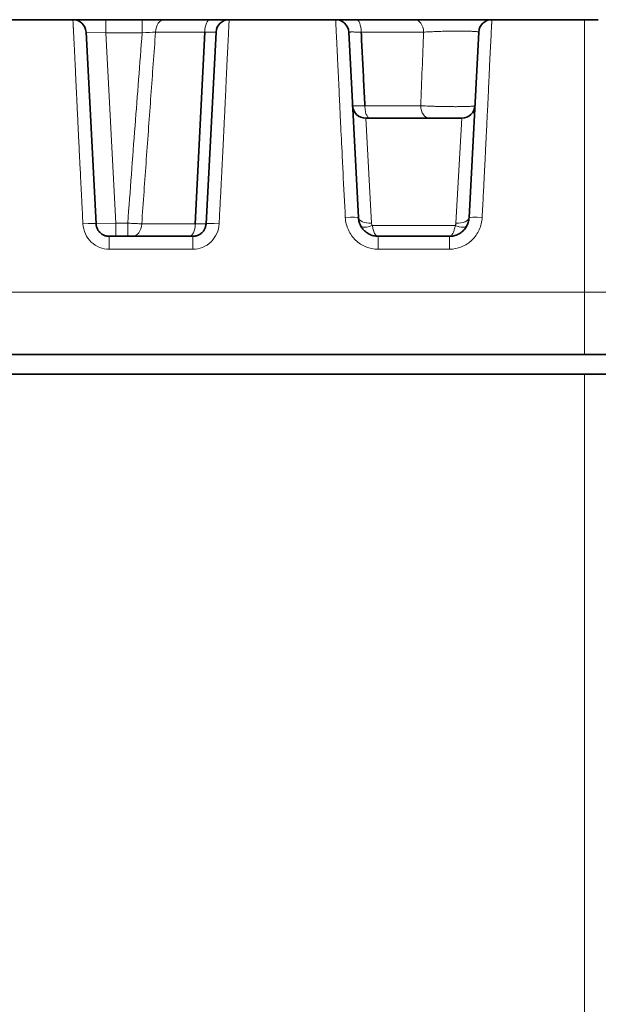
# Model space of a CAD drawing. Header units: millimetres. Extents: x 5 to 415, y 5 to 292.
# Tile 18 of 112: x 145.67 to 154.49, y 78.94 to 93.94. Entities that reach past the tile are written whole.
import ezdxf

# ---------------------------------------------------------------- set-up
doc = ezdxf.new("R2010")
doc.units = ezdxf.units.MM
doc.layers.add('Sichtbar (ISO)', color=7, linetype='Continuous', lineweight=35)
doc.layers.add('Sichtbar schmal (ISO)', color=7, linetype='Continuous', lineweight=18)

msp = doc.modelspace()

# ---------------------------------------------------------------- linework, layer by layer
at = {"layer": 'Sichtbar (ISO)'}
for p, q in [((144.86479124, 93.94265072), (146.48520022, 93.94265072)), ((146.98589245, 93.94264892), (147.53970128, 93.94264892)), ((147.53970143, 93.94264892), (147.55487458, 93.94264892)), ((147.66421394, 93.94264892), (147.78260244, 93.94264892)), ((147.87687486, 93.94264892), (147.87867093, 93.94264892)), ((147.87867073, 93.94264892), (148.57813495, 93.94264892)), ((148.86479099, 93.94265072), (150.48520666, 93.94265072)), ((150.48520685, 93.94264892), (150.80203785, 93.94264892)), ((150.80203784, 93.94264892), (151.68951456, 93.94264892)), ((151.68951456, 93.94264894), (151.69530287, 93.94264895)), ((152.86479137, 93.94265072), (154.27516367, 93.94265072)), ((154.48520627, 93.94264938), (154.27516363, 93.94265013)), ((146.83801186, 90.83218174), (146.68493218, 93.75311611)), ((148.49305962, 93.75311753), (148.34758046, 90.83218324)), ((148.66506619, 93.75311611), (148.51198651, 90.83218173)), ((150.83304555, 90.92694461), (150.68493218, 93.75311611)), ((152.66506619, 93.75311611), (152.51695281, 90.92694449)), ((150.74373477, 92.6321993), (150.74373474, 92.63219989)), ((150.94340165, 92.44264895), (152.406598, 92.44264895)), ((148.51190623, 90.83218603), (148.51190621, 90.83218564)), ((148.3122606, 90.64264892), (147.03773777, 90.64264892)), ((148.3122667, 90.64264892), (148.3122572, 90.64264892)), ((152.21736414, 90.64264892), (151.13263423, 90.64264892)), ((154.27516267, 88.84264892), (100.27485008, 88.84264892)), ((100.27484961, 88.54264892), (154.27514851, 88.54264892)), ((160.21375444, 88.54264892), (154.27514851, 88.54264892))]:
    msp.add_line(p, q, dxfattribs=at)
for centre, start, end in [((146.48520627, 93.74264892), 3.000000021, 90.001724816), ((148.8647921, 93.74264892), 90.000072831, 176.999999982), ((150.48520627, 93.74264892), 2.999999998, 89.999906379), ((152.8647921, 93.74264892), 89.999999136, 176.999999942), ((150.94340377, 92.64264892), 182.993277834, 269.999393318), ((152.4065946, 92.64264892), 270.000972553, 357.006901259)]:
    msp.add_arc(centre, 0.2, start, end, dxfattribs=at)
for points in [[(146.48519482, 93.94264892), (146.48519488, 93.94264894), (146.48525435, 93.94264895), (146.48537193, 93.94264896)], [(146.48520022, 93.94264889), (146.48520023, 93.94264891), (146.48520024, 93.94264892), (146.48520025, 93.94264892)], [(146.48520699, 93.94264889), (146.48520675, 93.94264891), (146.48520651, 93.94264892), (146.48520627, 93.94264892)], [(146.48537275, 93.94264896), (146.48697765, 93.94264907), (146.49747257, 93.94264892), (146.5164183, 93.94264892)], [(146.48543278, 93.94264896), (146.4871688, 93.94264904), (146.49747748, 93.94264892), (146.51585407, 93.94264892)], [(146.96106385, 93.94264897), (146.96926081, 93.94264897), (146.97753611, 93.94264896), (146.98589245, 93.94264892)], [(147.55487458, 93.94264895), (147.59166522, 93.94264898), (147.62855252, 93.94264892), (147.66421394, 93.94264892)], [(147.78260244, 93.94264892), (147.81640695, 93.94264892), (147.84825173, 93.94264906), (147.87687486, 93.94264895)], [(150.48520666, 93.94265072), (150.48520664, 93.94265072), (150.48520662, 93.94265071), (150.4852066, 93.94265069)], [(152.82188172, 93.94264891), (152.84795781, 93.94264892), (152.86245749, 93.94264899), (152.86454495, 93.94264894)], [(152.82610197, 93.94264892), (152.8494935, 93.94264892), (152.86251906, 93.94264898), (152.8645322, 93.94264894)], [(152.86453299, 93.94264894), (152.86470517, 93.94264894), (152.86479205, 93.94264893), (152.8647921, 93.94264891)]]:
    msp.add_open_spline(points, degree=3, dxfattribs=at)
for points, knots in [([(146.51641811, 93.94264892), (146.51710823, 93.94264892), (146.51780989, 93.94264892), (146.51852312, 93.94264891), (146.52006015, 93.94264891), (146.52165128, 93.94264891), (146.52329726, 93.9426489), (146.5293955, 93.94264888), (146.53617961, 93.94264884), (146.54364371, 93.94264883), (146.55303881, 93.94264881), (146.56351215, 93.94264883), (146.57501242, 93.94264886), (146.58642064, 93.94264888), (146.59883942, 93.9426489), (146.61217787, 93.94264891), (146.61851391, 93.94264891), (146.62505709, 93.94264891), (146.63179426, 93.94264891), (146.63920711, 93.94264891), (146.64686188, 93.94264891), (146.65473647, 93.94264891), (146.66978476, 93.94264891), (146.68563605, 93.9426489), (146.70212037, 93.9426489), (146.7187234, 93.94264889), (146.73596814, 93.94264889), (146.75367145, 93.9426489), (146.76474665, 93.9426489), (146.77600128, 93.94264892), (146.78739034, 93.94264891)], [0.22590775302, 0.22590775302, 0.22590775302, 0.22590775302, 0.23354388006, 0.23354388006, 0.23354388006, 0.25, 0.25, 0.25, 0.3109687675, 0.3109687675, 0.3109687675, 0.3877104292, 0.3877104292, 0.3877104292, 0.46383790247, 0.46383790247, 0.46383790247, 0.5, 0.5, 0.5, 0.53978885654, 0.53978885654, 0.53978885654, 0.61582503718, 0.61582503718, 0.61582503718, 0.69240879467, 0.69240879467, 0.69240879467, 0.7403196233, 0.7403196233, 0.7403196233, 0.7403196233]), ([(146.78739036, 93.94264891), (146.81796223, 93.94264891), (146.85001199, 93.94264893), (146.90840035, 93.94264889), (146.93472092, 93.94264896), (146.96106347, 93.94264897)], [0, 0, 0, 0, 0.009988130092, 0.009988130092, 0.017900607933, 0.017900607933, 0.017900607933, 0.017900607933]), ([(148.57813494, 93.94264892), (148.59681055, 93.94264902), (148.61451313, 93.94264894), (148.63133808, 93.9426489), (148.64820156, 93.94264886), (148.66418545, 93.94264884), (148.67936951, 93.94264884), (148.69400672, 93.94264885), (148.70790146, 93.94264888), (148.72106633, 93.94264891), (148.72391499, 93.94264891), (148.7267292, 93.94264892), (148.72950875, 93.94264891), (148.73923938, 93.94264891), (148.74859223, 93.94264884), (148.75749515, 93.94264879), (148.76885711, 93.94264871), (148.77948516, 93.94264866), (148.78926132, 93.94264867), (148.7990155, 93.94264868), (148.80792131, 93.94264875), (148.81590359, 93.94264882), (148.82086824, 93.94264887), (148.82547625, 93.94264891), (148.82971911, 93.94264892), (148.83237968, 93.94264892), (148.83488191, 93.9426489), (148.83723015, 93.94264889), (148.8433937, 93.94264886), (148.84850183, 93.94264884), (148.85259798, 93.94264885), (148.85662519, 93.94264886), (148.85967461, 93.94264887), (148.86172508, 93.9426489), (148.86374078, 93.94264894), (148.86479146, 93.94264901), (148.86479165, 93.94264892)], [0.00000037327, 0.00000037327, 0.00000037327, 0.00000037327, 0.10490291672, 0.10490291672, 0.10490291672, 0.21004565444, 0.21004565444, 0.21004565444, 0.31140163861, 0.31140163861, 0.31140163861, 0.33333333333, 0.33333333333, 0.33333333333, 0.41011152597, 0.41011152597, 0.41011152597, 0.50809644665, 0.50809644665, 0.50809644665, 0.60586111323, 0.60586111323, 0.60586111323, 0.66666666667, 0.66666666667, 0.66666666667, 0.70479609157, 0.70479609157, 0.70479609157, 0.80487651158, 0.80487651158, 0.80487651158, 0.90327270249, 0.90327270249, 0.90327270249, 0.9999999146, 0.9999999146, 0.9999999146, 0.9999999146]), ([(151.69530304, 93.94264895), (151.752006, 93.94264906), (151.81803971, 93.94264892), (151.94778093, 93.94264891), (152.01147435, 93.94264892), (152.07578193, 93.94264892)], [0, 0, 0, 0, 0.023000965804, 0.023000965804, 0.042464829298, 0.042464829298, 0.042464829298, 0.042464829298]), ([(152.07578192, 93.94264892), (152.08115152, 93.94264892), (152.08653172, 93.94264892), (152.09192185, 93.94264892), (152.09890046, 93.94264891), (152.10589572, 93.94264891), (152.11290604, 93.94264891), (152.13021122, 93.94264891), (152.14760677, 93.9426489), (152.16503777, 93.9426489), (152.18937807, 93.94264889), (152.21378761, 93.94264888), (152.23810998, 93.94264888), (152.26233065, 93.94264888), (152.28646474, 93.94264888), (152.31035457, 93.94264888), (152.32142807, 93.94264889), (152.33244907, 93.94264889), (152.34340201, 93.94264889), (152.35601174, 93.94264889), (152.36853479, 93.94264888), (152.38094678, 93.94264888), (152.40411106, 93.94264889), (152.42688819, 93.94264889), (152.44912754, 93.94264889), (152.47140274, 93.94264889), (152.49313828, 93.94264889), (152.51419638, 93.9426489), (152.52812465, 93.9426489), (152.54175668, 93.94264891), (152.55505737, 93.94264891), (152.56195912, 93.94264891), (152.56877101, 93.94264891), (152.57548949, 93.94264891), (152.59527244, 93.94264891), (152.61424586, 93.94264892), (152.63232906, 93.94264891), (152.65049985, 93.94264891), (152.66777191, 93.94264891), (152.68407192, 93.94264891), (152.69732138, 93.94264891), (152.70992849, 93.9426489), (152.72185853, 93.94264889), (152.72464942, 93.94264888), (152.72740376, 93.94264888), (152.7301209, 93.94264888), (152.7444876, 93.94264886), (152.7578137, 93.94264885), (152.77002557, 93.94264885), (152.78231239, 93.94264885), (152.7934712, 93.94264886), (152.80345314, 93.94264888), (152.81183742, 93.94264889), (152.81939149, 93.94264892), (152.82610195, 93.94264892)], [0.26256845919, 0.26256845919, 0.26256845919, 0.26256845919, 0.27265509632, 0.27265509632, 0.27265509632, 0.28571428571, 0.28571428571, 0.28571428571, 0.31795125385, 0.31795125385, 0.31795125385, 0.36296630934, 0.36296630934, 0.36296630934, 0.40779313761, 0.40779313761, 0.40779313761, 0.42857142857, 0.42857142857, 0.42857142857, 0.45249273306, 0.45249273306, 0.45249273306, 0.49713667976, 0.49713667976, 0.49713667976, 0.54185256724, 0.54185256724, 0.54185256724, 0.57142857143, 0.57142857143, 0.57142857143, 0.58677560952, 0.58677560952, 0.58677560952, 0.63196583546, 0.63196583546, 0.63196583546, 0.67737493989, 0.67737493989, 0.67737493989, 0.71428571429, 0.71428571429, 0.71428571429, 0.7229205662, 0.7229205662, 0.7229205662, 0.76857681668, 0.76857681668, 0.76857681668, 0.81451328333, 0.81451328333, 0.81451328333, 0.85309733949, 0.85309733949, 0.85309733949, 0.85309733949]), ([(150.93047841, 92.63218373), (150.92350307, 92.75662524), (150.91228744, 93.00566225), (150.89381759, 93.37930372), (150.88037416, 93.62846852), (150.87504434, 93.75311793)], [0, 0, 0, 0, 0.33333333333, 0.66666666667, 0.9999999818, 0.9999999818, 0.9999999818, 0.9999999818]), ([(151.13263423, 90.64264892), (151.12048108, 90.64264906), (151.09633198, 90.6441184), (151.06105944, 90.65059228), (151.02737583, 90.66100058), (150.99551604, 90.67506721), (150.96562249, 90.69263528), (150.93799356, 90.71349214), (150.91296746, 90.73735716), (150.89082092, 90.7639698), (150.87183839, 90.79302389), (150.85627459, 90.82419558), (150.84438154, 90.85709319), (150.83631606, 90.89150541), (150.83367052, 90.91502455), (150.8330456, 90.92694375)], [0, 0, 0, 0, 0.0796794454, 0.158201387, 0.2346653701, 0.3104782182, 0.3863504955, 0.4619848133, 0.5376482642, 0.6135282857, 0.6897084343, 0.7662181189, 0.8433109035, 0.9207357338, 1, 1, 1, 1]), ([(152.51695277, 90.92694364), (152.51630611, 90.91461033), (152.51350879, 90.8901967), (152.5049645, 90.85479265), (152.49250696, 90.82136685), (152.47649709, 90.79015386), (152.4571369, 90.76123499), (152.43463764, 90.7348228), (152.40931774, 90.71123672), (152.38148658, 90.69073349), (152.35146233, 90.67354508), (152.31958159, 90.65988863), (152.28634495, 90.65000272), (152.25211339, 90.64399441), (152.22898317, 90.64264903), (152.21736414, 90.64264892)], [0, 0, 0, 0, 0.0820173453, 0.1626529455, 0.2408302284, 0.3175614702, 0.3939735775, 0.4699957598, 0.5457401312, 0.621271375, 0.6968203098, 0.7725376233, 0.8484609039, 0.9238213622, 1, 1, 1, 1]), ([(147.03773777, 90.64264892), (147.02946647, 90.64264902), (147.01314681, 90.6436628), (146.9894687, 90.6480802), (146.9670397, 90.65508415), (146.94588554, 90.66448901), (146.92601124, 90.67623241), (146.90763753, 90.69016747), (146.89099443, 90.70610845), (146.87627328, 90.72387679), (146.8636677, 90.74326062), (146.85335168, 90.76402749), (146.84548694, 90.78590344), (146.84016947, 90.80872249), (146.83842499, 90.8243007), (146.83801186, 90.83218173)], [0, 0, 0, 0, 0.0813521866, 0.1603753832, 0.2364454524, 0.3121318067, 0.3879044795, 0.4635051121, 0.5391746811, 0.6150496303, 0.6911999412, 0.7676237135, 0.8444425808, 0.9214545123, 1, 1, 1, 1]), ([(148.51198651, 90.83218173), (148.51154573, 90.82377321), (148.51057234, 90.81538139), (148.50907263, 90.80708175), (148.50761872, 90.79903554), (148.50567013, 90.79107598), (148.5032397, 90.78326051), (148.50091594, 90.77578804), (148.4981517, 90.76844729), (148.49496434, 90.76128957), (148.49182911, 90.75424892), (148.48828449, 90.74738536), (148.48435258, 90.74074529), (148.48042538, 90.73411315), (148.47611181, 90.72770397), (148.47143939, 90.72156171), (148.46678903, 90.71544843), (148.46178321, 90.70959956), (148.45645409, 90.70405513), (148.45114224, 90.69852866), (148.44550918, 90.69330467), (148.43959145, 90.68841904), (148.43368996, 90.68354682), (148.42750536, 90.67901111), (148.42107798, 90.67484314), (148.41465276, 90.67067657), (148.40798493, 90.66687749), (148.40111845, 90.66347224), (148.39424202, 90.66006205), (148.38716637, 90.65704684), (148.37993851, 90.65444769), (148.37269879, 90.65184429), (148.36530635, 90.64965832), (148.35781146, 90.64790519), (148.35035227, 90.64616041), (148.34279161, 90.64484437), (148.33517817, 90.64396629), (148.32757229, 90.64308909), (148.31991374, 90.64264899), (148.3122606, 90.64264892)], [0, 0, 0, 0, 0.0838013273, 0.0838013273, 0.0838013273, 0.1650438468, 0.1650438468, 0.1650438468, 0.2427208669, 0.2427208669, 0.2427208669, 0.3191274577, 0.3191274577, 0.3191274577, 0.395442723, 0.395442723, 0.395442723, 0.4713977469, 0.4713977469, 0.4713977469, 0.5471066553, 0.5471066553, 0.5471066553, 0.6226076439, 0.6226076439, 0.6226076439, 0.6980833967, 0.6980833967, 0.6980833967, 0.7736686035, 0.7736686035, 0.7736686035, 0.8493777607, 0.8493777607, 0.8493777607, 0.9247262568, 0.9247262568, 0.9247262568, 1, 1, 1, 1]), ([(154.2751622, 88.84389631), (155.3139762, 88.84264892), (156.36902386, 88.84264892), (158.46250287, 88.84264892), (159.50805942, 88.84264892), (160.54519391, 88.84305966)], [0.00023894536, 0.00023894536, 0.00023894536, 0.00023894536, 0.31187553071, 0.31187553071, 0.6234858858, 0.6234858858, 0.6234858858, 0.6234858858])]:
    msp.add_open_spline(points, degree=3, knots=knots, dxfattribs=at)
at = {"layer": 'Sichtbar schmal (ISO)'}
for p, q in [((146.98589244, 93.74264892), (146.98589244, 93.94264892)), ((147.53970112, 93.94264892), (147.53970112, 93.74264888)), ((146.68493218, 93.75311611), (146.98589244, 93.74264892)), ((147.74389716, 93.75311611), (148.49302293, 93.75311611)), ((150.8750836, 93.75311611), (151.82558345, 93.75311611)), ((147.13787499, 90.84264903), (146.98589244, 93.74264892)), ((147.53970073, 93.74264888), (146.98589244, 93.74264892)), ((151.7806595, 92.63218172), (150.93051952, 92.63218172)), ((151.03277908, 90.84394195), (150.94340165, 92.442649)), ((152.406598, 92.442649), (152.31722585, 90.84396446)), ((147.13787499, 90.84264903), (146.83801186, 90.83218178)), ((147.32019583, 90.84264888), (147.13787499, 90.84264903)), ((147.137875, 90.84264903), (147.137875, 90.64264892)), ((147.32019606, 90.64264892), (147.32019606, 90.84264888)), ((148.34754135, 90.83218172), (147.5329456, 90.83218172)), ((152.30643668, 90.8062858), (151.0435624, 90.80628595)), ((147.03773777, 90.44554952), (147.03773777, 90.64264892)), ((148.3122606, 90.64264892), (148.3122606, 90.44554952)), ((151.13263423, 90.44554952), (151.13263423, 90.64264892)), ((152.21736414, 90.64264892), (152.21736414, 90.44554952)), ((147.03773777, 90.44554976), (148.3122606, 90.44554976)), ((151.13263423, 90.44554976), (152.21736414, 90.44554976)), ((154.27516776, 89.78969615), (100.27484999, 89.78971825)), ((154.27516177, 88.84502879), (154.27516776, 89.78969615))]:
    msp.add_line(p, q, dxfattribs=at)
for centre, major_axis, ratio, start_param, end_param in [((147.87867072, 93.74264892), (0, 0.2), 0.6748002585, 6.2831845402, 7.8016201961), ((148.57813496, 93.74264892), (0, 0.2), 0.4258989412, 0, 1.5184364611), ((150.80203784, 93.74264892), (0, 0.2), 0.365467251, 4.764749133, 6.2831852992), ((151.68951456, 93.74264892), (0, 0.2), 0.6812719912, 4.7647490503, 6.2831853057), ((147.53971986, 93.74268183), (0.30208207, 0.01547352), 0.0001055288, 4.7123202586, 5.4545688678), ((148.3667464, 93.74278465), (0.29828906, 0.01035064), 0.0219993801, 6.2804700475, 7.4159568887), ((127.52611683, 68.38432698), (-12.27654701, -244.68326779), 0.0944279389, 1.6747947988, 1.679399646), ((151.91119719, 92.64264892), (0, -0.2), 0.6535904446, 4.764749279, 6.2831853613), ((150.99578021, 92.65128816), (0.00944251, -0.20861461), 0.3395869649, 6.021308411, 6.2677729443), ((150.63331983, 90.91647391), (0.19972577, 0.01046984), 0.0629917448, 6.2831845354, 7.8506813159), ((151.03277503, 90.93734468), (-0.19973182, -0.0103537), 0.4665244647, 0.0005620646, 1.5466376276), ((152.31722612, 90.93739662), (0.19972816, -0.01042419), 0.4666642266, 4.7367389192, 6.2828181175), ((152.71667853, 90.9164736), (-0.19972576, 0.01047005), 0.0629932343, 4.7156893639, 6.2831861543), ((146.63828595, 90.82171455), (0.19972591, 0.01046718), 0.0518398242, 0.0000001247, 1.5680795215), ((147.39137066, 90.84264892), (0, -0.2), 0.7088355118, 0.000003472, 1.518435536), ((148.25746252, 90.84264892), (0, -0.2), 0.4512799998, 0.0000035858, 1.5184365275), ((148.71171241, 90.82171455), (-0.19972591, 0.01046719), 0.051839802, 4.7151057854, 6.2831852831), ((151.04356449, 90.89718922), (-0.178149, -0.09090066), 0.4137795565, 0.0000203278, 1.3627093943), ((152.82349281, 91.88715221), (1.77907391, 1.0823102), 0.1900142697, 3.0417180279, 3.1373500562), ((152.20776958, 90.85128671), (0.10906578, -0.01201339), 0.8970449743, 5.9312729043, 6.3310117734), ((152.30643409, 90.89718965), (0.17814579, -0.09090696), 0.4137751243, 4.9204941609, 6.2831699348)]:
    msp.add_ellipse(centre, major_axis=major_axis, ratio=ratio, start_param=start_param, end_param=end_param, dxfattribs=at)
for points, knots in [([(146.63828596, 90.83209671), (146.63520542, 90.89223138), (146.63215372, 90.95192269), (146.62911552, 91.011485), (146.62528536, 91.08657323), (146.62147667, 91.1614565), (146.61765917, 91.23675628), (146.61337327, 91.32129512), (146.60907623, 91.40635993), (146.60472733, 91.49278983), (146.60263749, 91.53432333), (146.60053569, 91.57617196), (146.59841795, 91.61841829), (146.59600287, 91.66659629), (146.59356603, 91.71530126), (146.59113164, 91.76404607), (146.58675279, 91.85172598), (146.5823824, 91.93952555), (146.57816675, 92.02450916), (146.57433717, 92.10171), (146.57063589, 92.17657565), (146.56717138, 92.24692743), (146.56466216, 92.29788074), (146.56227704, 92.34646813), (146.56005423, 92.39191923), (146.55926481, 92.408061), (146.55849693, 92.42381716), (146.55774855, 92.43922511), (146.55481198, 92.49968464), (146.55217548, 92.55478692), (146.54972238, 92.60666503), (146.54725644, 92.65881448), (146.54497504, 92.70772068), (146.54277276, 92.75530016), (146.54067711, 92.80057585), (146.53865242, 92.84466297), (146.53662726, 92.88884207), (146.5362277, 92.8975585), (146.5358282, 92.90627693), (146.53542833, 92.9150051), (146.53397715, 92.9466808), (146.53250843, 92.97839138), (146.53103799, 93.00987802), (146.52929407, 93.04722095), (146.52754771, 93.0842491), (146.52582486, 93.12054022), (146.52416963, 93.15540677), (146.52253624, 93.1895901), (146.52094481, 93.22277102), (146.51936974, 93.25561095), (146.5178359, 93.2874662), (146.51635809, 93.31811739), (146.51567824, 93.33221821), (146.51501025, 93.34606423), (146.51435509, 93.35964291), (146.51356472, 93.37602399), (146.51279099, 93.39205255), (146.51203692, 93.40766423), (146.51060055, 93.43740168), (146.50923623, 93.46561299), (146.50795335, 93.49207305), (146.50657245, 93.52055472), (146.50528589, 93.54700772), (146.50409186, 93.57140883), (146.50277025, 93.5984172), (146.50156187, 93.62291444), (146.50045289, 93.64508665), (146.50010133, 93.65211546), (146.49975966, 93.65891239), (146.49942739, 93.66548468), (146.49856528, 93.68253673), (146.49777546, 93.69805721), (146.49705241, 93.71218906), (146.49585229, 93.73564501), (146.49483635, 93.75527107), (146.49397629, 93.77177927), (146.49314924, 93.78765403), (146.49246568, 93.80065837), (146.49190463, 93.81134618), (146.49168104, 93.81560534), (146.49147935, 93.81949542), (146.49129381, 93.8231149), (146.49035558, 93.84141801), (146.48979844, 93.85341322), (146.48920351, 93.865675), (146.4891289, 93.86721286), (146.48905414, 93.86874628), (146.48897879, 93.87028095), (146.48850712, 93.87988835), (146.48798744, 93.88961814), (146.48747755, 93.89911292), (146.48712815, 93.90561921), (146.48678436, 93.91199604), (146.48647985, 93.91784064), (146.48638408, 93.91967892), (146.48629113, 93.92146317), (146.48620206, 93.9231738), (146.48588734, 93.92921797), (146.48562296, 93.93430491), (146.48544686, 93.93772409), (146.48528349, 93.94089611), (146.4851957, 93.94264052), (146.48520022, 93.94264889)], [0, 0, 0, 0, 0.02550670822, 0.02550670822, 0.02550670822, 0.05766217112, 0.05766217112, 0.05766217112, 0.09376301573, 0.09376301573, 0.09376301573, 0.11111111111, 0.11111111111, 0.11111111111, 0.13089499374, 0.13089499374, 0.13089499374, 0.16648132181, 0.16648132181, 0.16648132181, 0.19880866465, 0.19880866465, 0.19880866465, 0.22222222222, 0.22222222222, 0.22222222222, 0.23053745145, 0.23053745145, 0.23053745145, 0.26316574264, 0.26316574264, 0.26316574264, 0.29596468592, 0.29596468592, 0.29596468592, 0.32717551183, 0.32717551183, 0.32717551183, 0.33333333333, 0.33333333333, 0.33333333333, 0.35568087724, 0.35568087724, 0.35568087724, 0.3821849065, 0.3821849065, 0.3821849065, 0.40764854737, 0.40764854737, 0.40764854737, 0.43285050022, 0.43285050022, 0.43285050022, 0.44444444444, 0.44444444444, 0.44444444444, 0.45843117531, 0.45843117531, 0.45843117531, 0.48507338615, 0.48507338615, 0.48507338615, 0.51375111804, 0.51375111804, 0.51375111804, 0.54549305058, 0.54549305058, 0.54549305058, 0.55555555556, 0.55555555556, 0.55555555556, 0.58166311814, 0.58166311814, 0.58166311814, 0.6249962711, 0.6249962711, 0.6249962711, 0.66666666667, 0.66666666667, 0.66666666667, 0.68327258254, 0.68327258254, 0.68327258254, 0.76724594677, 0.76724594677, 0.76724594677, 0.77777777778, 0.77777777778, 0.77777777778, 0.84370935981, 0.84370935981, 0.84370935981, 0.88888888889, 0.88888888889, 0.88888888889, 0.90309897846, 0.90309897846, 0.90309897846, 0.95330740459, 0.95330740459, 0.95330740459, 0.99988646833, 0.99988646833, 0.99988646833, 0.99988646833]), ([(148.71171241, 90.8320967), (148.71718719, 90.94203482), (148.72242001, 91.04616082), (148.72736988, 91.1441302), (148.73267362, 91.24910368), (148.73765233, 91.34700565), (148.74225606, 91.43742533), (148.74680185, 91.52670712), (148.75098181, 91.60868971), (148.75474881, 91.68299797), (148.75523022, 91.69249431), (148.75570485, 91.7018661), (148.756173, 91.71111892), (148.76076313, 91.80184049), (148.76473032, 91.8811144), (148.76836328, 91.95415518), (148.7721476, 92.030239), (148.77557002, 92.09957414), (148.77894914, 92.16790581), (148.77965304, 92.18214001), (148.78035503, 92.19633004), (148.78105786, 92.21052524), (148.78345942, 92.25903044), (148.78586587, 92.30746051), (148.7882828, 92.3563429), (148.79100672, 92.41143415), (148.79374449, 92.46711036), (148.79649177, 92.52389323), (148.79888239, 92.57330444), (148.80128045, 92.62355829), (148.80366971, 92.67474613), (148.80385505, 92.67871698), (148.80404034, 92.68269332), (148.80422555, 92.68667511), (148.80615849, 92.72823033), (148.80808424, 92.77023208), (148.81000527, 92.81245554), (148.81192922, 92.85474327), (148.81384854, 92.8972557), (148.8157588, 92.93963379), (148.81755276, 92.97943175), (148.81933866, 93.01910999), (148.82110875, 93.05829168), (148.82281427, 93.0960441), (148.82450496, 93.13333294), (148.82617318, 93.16980619), (148.8264708, 93.1763134), (148.8267677, 93.18279437), (148.82706384, 93.18924751), (148.82840177, 93.21840174), (148.82974734, 93.24714515), (148.83106894, 93.27494853), (148.83272885, 93.30986936), (148.83435027, 93.34329431), (148.83589313, 93.37460659), (148.83758586, 93.40896025), (148.83918393, 93.44076941), (148.84066323, 93.46976972), (148.84239722, 93.50376313), (148.84396827, 93.53390236), (148.84536899, 93.56036388), (148.84557755, 93.56430374), (148.84578237, 93.56816284), (148.84598345, 93.57194225), (148.84748844, 93.60022864), (148.84872341, 93.6240496), (148.84977104, 93.6446957), (148.85139446, 93.67668913), (148.85257059, 93.70110855), (148.8535083, 93.72087226), (148.85381107, 93.72725355), (148.85408835, 93.73313755), (148.85434537, 93.73858763), (148.8553255, 93.75937196), (148.85603671, 93.77405156), (148.85669372, 93.78716084), (148.85708689, 93.79500597), (148.85745689, 93.80221684), (148.85782631, 93.809319), (148.85841027, 93.82054541), (148.85901181, 93.83148365), (148.8596093, 93.84227932), (148.86002142, 93.84972573), (148.86043131, 93.85709871), (148.86082597, 93.86433323), (148.86121714, 93.8715037), (148.86158825, 93.87855376), (148.86194295, 93.88556449), (148.86246496, 93.89588191), (148.8629544, 93.90617053), (148.86335674, 93.91542683), (148.86338006, 93.91596337), (148.86340317, 93.91649614), (148.86342607, 93.91702474), (148.86376356, 93.92481436), (148.86405161, 93.93162973), (148.86428383, 93.93621013), (148.864492, 93.94031627), (148.86465601, 93.94263933), (148.86479099, 93.94264889)], [0, 0, 0, 0, 0.03195397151, 0.03195397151, 0.03195397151, 0.06619242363, 0.06619242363, 0.06619242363, 0.1, 0.1, 0.1, 0.10432049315, 0.10432049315, 0.10432049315, 0.14668184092, 0.14668184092, 0.14668184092, 0.19080804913, 0.19080804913, 0.19080804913, 0.2, 0.2, 0.2, 0.2314090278, 0.2314090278, 0.2314090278, 0.26680750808, 0.26680750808, 0.26680750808, 0.29761048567, 0.29761048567, 0.29761048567, 0.3, 0.3, 0.3, 0.32493772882, 0.32493772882, 0.32493772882, 0.34991342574, 0.34991342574, 0.34991342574, 0.37336851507, 0.37336851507, 0.37336851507, 0.39596801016, 0.39596801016, 0.39596801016, 0.4, 0.4, 0.4, 0.41821588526, 0.41821588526, 0.41821588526, 0.44109488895, 0.44109488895, 0.44109488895, 0.46619614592, 0.46619614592, 0.46619614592, 0.49561919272, 0.49561919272, 0.49561919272, 0.5, 0.5, 0.5, 0.53278744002, 0.53278744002, 0.53278744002, 0.58359522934, 0.58359522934, 0.58359522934, 0.6, 0.6, 0.6, 0.66256096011, 0.66256096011, 0.66256096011, 0.7, 0.7, 0.7, 0.75918002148, 0.75918002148, 0.75918002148, 0.8, 0.8, 0.8, 0.84045859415, 0.84045859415, 0.84045859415, 0.9, 0.9, 0.9, 0.90345125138, 0.90345125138, 0.90345125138, 0.95431050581, 0.95431050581, 0.95431050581, 0.99990365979, 0.99990365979, 0.99990365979, 0.99990365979]), ([(150.63331947, 90.92908986), (150.6218069, 91.15345541), (150.61041113, 91.37772447), (150.5979306, 91.62752064), (150.59405553, 91.70507978), (150.59007588, 91.78545645), (150.58611813, 91.86547745), (150.57732909, 92.04318158), (150.56864806, 92.21812978), (150.56146017, 92.36478053), (150.55527154, 92.4910441), (150.55018976, 92.59634721), (150.54568368, 92.69180863), (150.54259935, 92.75714993), (150.53978475, 92.81779168), (150.53706953, 92.87634474), (150.53038746, 93.02044181), (150.52430728, 93.15138711), (150.51874128, 93.26887044), (150.51855947, 93.27270798), (150.51837821, 93.27653047), (150.51819751, 93.28033749), (150.51284627, 93.39307905), (150.50798948, 93.49160609), (150.50402155, 93.57257053), (150.5028065, 93.59736339), (150.50167479, 93.62051658), (150.50062875, 93.64171184), (150.49814344, 93.6920698), (150.49614169, 93.73106455), (150.49465452, 93.75920388), (150.49262348, 93.79763401), (150.49155222, 93.8183763), (150.49070339, 93.83526605), (150.49066909, 93.83594851), (150.49063516, 93.83662285), (150.49060154, 93.83728957), (150.48973586, 93.85445672), (150.48907871, 93.86723412), (150.48836802, 93.88133774), (150.48766919, 93.89520596), (150.48691859, 93.90985183), (150.48631557, 93.92173363), (150.48630534, 93.92193531), (150.48629514, 93.92213615), (150.486285, 93.92233611), (150.48567759, 93.93430298), (150.48522597, 93.94264948), (150.48520666, 93.94265072)], [0, 0, 0, 0, 0.1, 0.1, 0.1, 0.1310489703, 0.1310489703, 0.1310489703, 0.2, 0.2, 0.2, 0.25936554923, 0.25936554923, 0.25936554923, 0.3, 0.3, 0.3, 0.4, 0.4, 0.4, 0.40326646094, 0.40326646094, 0.40326646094, 0.5, 0.5, 0.5, 0.52962166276, 0.52962166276, 0.52962166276, 0.6, 0.6, 0.6, 0.69611628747, 0.69611628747, 0.69611628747, 0.7, 0.7, 0.7, 0.8, 0.8, 0.8, 0.89833093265, 0.89833093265, 0.89833093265, 0.9, 0.9, 0.9, 0.99988655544, 0.99988655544, 0.99988655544, 0.99988655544]), ([(152.71667889, 90.92908946), (152.72268565, 91.04957464), (152.72838492, 91.16280086), (152.73376122, 91.26914794), (152.73919369, 91.3766062), (152.74429623, 91.47703798), (152.7490532, 91.57084646), (152.75353076, 91.6591449), (152.757702, 91.74157255), (152.76155368, 91.81846404), (152.76187824, 91.82494332), (152.76220055, 91.83138398), (152.76252064, 91.83778613), (152.76676321, 91.92264298), (152.77061369, 92.00071629), (152.77412358, 92.07226483), (152.77783404, 92.14790167), (152.78116362, 92.21624178), (152.78417895, 92.27769593), (152.78604825, 92.31579326), (152.78779703, 92.35124902), (152.78944231, 92.38418212), (152.79075709, 92.41049976), (152.79199946, 92.43518024), (152.79319534, 92.45889586), (152.79604653, 92.51543799), (152.79863779, 92.56657728), (152.80128082, 92.62067361), (152.80343065, 92.66467539), (152.80561627, 92.71066228), (152.80795353, 92.76215173), (152.80993079, 92.80571059), (152.8120248, 92.85272268), (152.81420004, 92.90175937), (152.8159955, 92.94223477), (152.81784581, 92.98408007), (152.81972197, 93.0263168), (152.82143198, 93.06481302), (152.8231631, 93.10362761), (152.82489245, 93.14199935), (152.82642599, 93.17602634), (152.82795784, 93.20969976), (152.82947587, 93.24256065), (152.82959519, 93.24514372), (152.82971464, 93.24772357), (152.82983417, 93.25029968), (152.83146758, 93.28550344), (152.83311495, 93.31997059), (152.83471133, 93.35266953), (152.83640572, 93.38737621), (152.83804244, 93.42008671), (152.83957756, 93.45021309), (152.84132876, 93.48458005), (152.84294788, 93.51558678), (152.84440891, 93.54311038), (152.84583589, 93.56999247), (152.84711321, 93.59357371), (152.84823502, 93.61409015), (152.84853457, 93.61956847), (152.84881958, 93.62482665), (152.8490914, 93.62988521), (152.85088849, 93.66332854), (152.85212043, 93.68825959), (152.85307189, 93.70858333), (152.85404017, 93.72926615), (152.85471309, 93.74508482), (152.85528522, 93.75814036), (152.85560509, 93.76543944), (152.85589882, 93.77184325), (152.85617907, 93.77770587), (152.85696719, 93.79419222), (152.8576622, 93.80665442), (152.85836563, 93.81953101), (152.85866368, 93.82498693), (152.85896533, 93.83046776), (152.85926768, 93.83596156), (152.85993266, 93.84804448), (152.86060229, 93.86021373), (152.86122563, 93.87195673), (152.86140545, 93.87534434), (152.86158046, 93.87869505), (152.86175102, 93.88201208), (152.86235936, 93.89384319), (152.86291691, 93.90535545), (152.86337575, 93.91545619), (152.86343696, 93.91680359), (152.86349633, 93.91812427), (152.86355361, 93.91941305), (152.86384696, 93.92601358), (152.86409604, 93.93173823), (152.86429724, 93.93581579), (152.86451195, 93.9401672), (152.86467194, 93.94263906), (152.86479137, 93.94264889)], [0, 0, 0, 0, 0.03376614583, 0.03376614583, 0.03376614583, 0.0678850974, 0.0678850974, 0.0678850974, 0.1, 0.1, 0.1, 0.10270617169, 0.10270617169, 0.10270617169, 0.13857493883, 0.13857493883, 0.13857493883, 0.1764932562, 0.1764932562, 0.1764932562, 0.2, 0.2, 0.2, 0.21878480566, 0.21878480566, 0.21878480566, 0.26357103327, 0.26357103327, 0.26357103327, 0.3, 0.3, 0.3, 0.33081805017, 0.33081805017, 0.33081805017, 0.3562555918, 0.3562555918, 0.3562555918, 0.37944037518, 0.37944037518, 0.37944037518, 0.4, 0.4, 0.4, 0.40161611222, 0.40161611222, 0.40161611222, 0.4237011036, 0.4237011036, 0.4237011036, 0.44714212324, 0.44714212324, 0.44714212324, 0.47388269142, 0.47388269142, 0.47388269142, 0.5, 0.5, 0.5, 0.50697386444, 0.50697386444, 0.50697386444, 0.55307964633, 0.55307964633, 0.55307964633, 0.6, 0.6, 0.6, 0.6262321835, 0.6262321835, 0.6262321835, 0.7, 0.7, 0.7, 0.73125610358, 0.73125610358, 0.73125610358, 0.8, 0.8, 0.8, 0.81983117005, 0.81983117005, 0.81983117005, 0.89056443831, 0.89056443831, 0.89056443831, 0.9, 0.9, 0.9, 0.94832441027, 0.94832441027, 0.94832441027, 0.99989426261, 0.99989426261, 0.99989426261, 0.99989426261]), ([(154.27516776, 89.78969615), (154.27516718, 90.16304999), (154.27523564, 90.91247394), (154.27520036, 91.91831475), (154.27519729, 92.74406127), (154.27517973, 93.31847274), (154.27515395, 93.66435882), (154.27514262, 93.84984085), (154.275056, 93.92998935), (154.27517332, 93.94265108), (154.27516367, 93.94265017)], [0, 0, 0, 0, 0.12074157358, 0.25000017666, 0.3749996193, 0.49999906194, 0.62499850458, 0.74999794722, 0.87927273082, 0.9998443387, 0.9998443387, 0.9998443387, 0.9998443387]), ([(147.53294765, 90.83218155), (147.55618945, 91.16067982), (147.57947225, 91.48786368), (147.60283355, 91.81372981), (147.61468747, 91.97907984), (147.62656171, 92.14409058), (147.63845471, 92.30876217), (147.65000002, 92.46861966), (147.66156303, 92.62815754), (147.67314272, 92.78737588), (147.69665081, 93.11060722), (147.72022734, 93.43252167), (147.74389868, 93.75311631)], [0, 0, 0, 0, 0.33333333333, 0.33333333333, 0.33333333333, 0.50247235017, 0.50247235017, 0.50247235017, 0.66666666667, 0.66666666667, 0.66666666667, 0.99999979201, 0.99999979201, 0.99999979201, 0.99999979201]), ([(150.68496642, 93.75311824), (150.68495134, 93.75340893), (150.68637318, 93.75393615), (150.69301824, 93.75455521), (150.70380536, 93.75499543), (150.71850023, 93.75525696), (150.73689293, 93.75534038), (150.75876488, 93.75524592), (150.78384798, 93.75497465), (150.81179287, 93.75452968), (150.84224143, 93.75391624), (150.86391932, 93.75340114), (150.87504386, 93.75311796)], [0.00000102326, 0.00000102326, 0.00000102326, 0.00000102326, 0.10259716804, 0.20447783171, 0.30460402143, 0.40396499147, 0.50317413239, 0.60213191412, 0.70133065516, 0.80091457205, 0.90007075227, 0.99999857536, 0.99999857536, 0.99999857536, 0.99999857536]), ([(151.82558408, 93.75311627), (151.83912903, 93.75399156), (151.86747589, 93.75569441), (151.91317328, 93.75807338), (151.96106595, 93.76023899), (152.01062909, 93.76218114), (152.0615505, 93.76389508), (152.11351223, 93.76537248), (152.16592406, 93.766598), (152.21827725, 93.76756049), (152.27001461, 93.76824995), (152.3205649, 93.76865913), (152.36937903, 93.76878419), (152.41594435, 93.76862433), (152.45977622, 93.76818151), (152.50040965, 93.76746039), (152.53739742, 93.76646872), (152.57032726, 93.76521753), (152.59884888, 93.7637201), (152.62266504, 93.76199094), (152.64150756, 93.76004622), (152.65509868, 93.75791052), (152.66332459, 93.75559828), (152.66511031, 93.75396039), (152.6650662, 93.75311618)], [0, 0, 0, 0, 0.0477291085, 0.0950182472, 0.1412777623, 0.1867238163, 0.2321516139, 0.2773549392, 0.3224457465, 0.3674887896, 0.4124926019, 0.4574413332, 0.5023461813, 0.5472359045, 0.5921418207, 0.6370926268, 0.6820990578, 0.727145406, 0.7722367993, 0.8174505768, 0.8628460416, 0.908426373, 0.9538341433, 1, 1, 1, 1]), ([(147.53970034, 93.74264887), (147.50300673, 93.26995359), (147.46680016, 92.79722301), (147.43101754, 92.32446273), (147.39363436, 91.83055565), (147.3567139, 91.33661616), (147.32019562, 90.8426489)], [0, 0, 0, 0, 0.4890620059, 0.4890620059, 0.4890620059, 0.99999999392, 0.99999999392, 0.99999999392, 0.99999999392]), ([(150.93047841, 92.63218373), (150.89593907, 92.63124456), (150.8299222, 92.62999258), (150.75708048, 92.62999398), (150.74378448, 92.63125441), (150.74373477, 92.6321993)], [0, 0, 0, 0, 0.33333333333, 0.66666666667, 0.99993050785, 0.99993050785, 0.99993050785, 0.99993050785]), ([(150.93047841, 92.63218373), (150.93100607, 92.60398523), (150.93382328, 92.57616024), (150.9386944, 92.55116642), (150.94356553, 92.52617258), (150.95048119, 92.50399186), (150.95868863, 92.48643858), (150.96689607, 92.46888529), (150.97640013, 92.45598762), (150.98656002, 92.44895596)], [0.0000003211, 0.0000003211, 0.0000003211, 0.0000003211, 0.33333333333, 0.33333333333, 0.33333333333, 0.66666666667, 0.66666666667, 0.66666666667, 1, 1, 1, 1]), ([(152.60632115, 92.63219348), (152.60627805, 92.63137248), (152.60498464, 92.63050206), (152.60235758, 92.62962335), (152.59980998, 92.62877123), (152.59600847, 92.62791132), (152.59098635, 92.62708179), (152.58538443, 92.62615649), (152.57826206, 92.625269), (152.56981893, 92.62447302), (152.56330737, 92.62385914), (152.55601877, 92.62329195), (152.54799563, 92.62276803), (152.53862171, 92.62215591), (152.52824589, 92.62160287), (152.51690341, 92.62110333), (152.50556153, 92.62060381), (152.4932525, 92.62015778), (152.47998201, 92.61975949), (152.4763346, 92.61965002), (152.47261433, 92.61954416), (152.46882112, 92.61944178), (152.45893995, 92.6191751), (152.44856908, 92.61893595), (152.43774833, 92.6187257), (152.42290647, 92.61843733), (152.40721772, 92.61820333), (152.39081174, 92.61802719), (152.37448079, 92.61785185), (152.35743945, 92.61773383), (152.33983933, 92.6176765), (152.33164228, 92.6176498), (152.32332417, 92.61763626), (152.3149019, 92.61763621), (152.30525543, 92.61763616), (152.29546541, 92.6176536), (152.28555481, 92.61768808), (152.26698185, 92.61775271), (152.24798532, 92.6178772), (152.22872548, 92.61805861), (152.20941067, 92.61824053), (152.18983126, 92.61847968), (152.17015357, 92.61877302), (152.15705987, 92.61896821), (152.14392267, 92.61918738), (152.13079084, 92.61942963), (152.12407866, 92.61955345), (152.11736927, 92.61968274), (152.1106655, 92.61981765), (152.09073739, 92.62021871), (152.07085899, 92.62066952), (152.05110221, 92.62117436), (152.03135718, 92.62167891), (152.01173295, 92.62223744), (151.99230356, 92.62285408), (151.97628567, 92.62336246), (151.96040014, 92.62391033), (151.94469284, 92.62449994), (151.94149197, 92.6246201), (151.93829827, 92.62474223), (151.93511323, 92.62486616), (151.91645012, 92.62559234), (151.89808649, 92.62638018), (151.88030569, 92.62719326), (151.86247173, 92.62800876), (151.84522546, 92.62884963), (151.8288011, 92.62967958), (151.81180368, 92.63053849), (151.79568826, 92.63138569), (151.78066019, 92.63218164)], [0, 0, 0, 0, 0.054618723, 0.054618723, 0.054618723, 0.1075851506, 0.1075851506, 0.1075851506, 0.1666666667, 0.1666666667, 0.1666666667, 0.2122317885, 0.2122317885, 0.2122317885, 0.2654683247, 0.2654683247, 0.2654683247, 0.3187020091, 0.3187020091, 0.3187020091, 0.3333333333, 0.3333333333, 0.3333333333, 0.3714474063, 0.3714474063, 0.3714474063, 0.4237250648, 0.4237250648, 0.4237250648, 0.475763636, 0.475763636, 0.475763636, 0.5, 0.5, 0.5, 0.5277591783, 0.5277591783, 0.5277591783, 0.5797812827, 0.5797812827, 0.5797812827, 0.6319519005, 0.6319519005, 0.6319519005, 0.6666666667, 0.6666666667, 0.6666666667, 0.6844106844, 0.6844106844, 0.6844106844, 0.7371578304, 0.7371578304, 0.7371578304, 0.7898736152, 0.7898736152, 0.7898736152, 0.8333333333, 0.8333333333, 0.8333333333, 0.8421896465, 0.8421896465, 0.8421896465, 0.8940843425, 0.8940843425, 0.8940843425, 0.9461341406, 0.9461341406, 0.9461341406, 1, 1, 1, 1]), ([(147.53294553, 90.83218166), (147.51443318, 90.83311728), (147.49344962, 90.83412965), (147.4707233, 90.83524306), (147.44799611, 90.83635651), (147.42352622, 90.83757101), (147.3981474, 90.83881346), (147.37276865, 90.84005592), (147.34648094, 90.84132634), (147.32019583, 90.84264887)], [0.00001274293, 0.00001274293, 0.00001274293, 0.00001274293, 0.33333333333, 0.33333333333, 0.33333333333, 0.66666666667, 0.66666666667, 0.66666666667, 0.99999908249, 0.99999908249, 0.99999908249, 0.99999908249]), ([(148.51190621, 90.83218564), (148.51186434, 90.83138688), (148.49998078, 90.83031641), (148.436937, 90.83033301), (148.37857757, 90.83139082), (148.34758134, 90.83218318)], [0.00005722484, 0.00005722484, 0.00005722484, 0.00005722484, 0.33333333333, 0.66666666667, 0.99999681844, 0.99999681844, 0.99999681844, 0.99999681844]), ([(151.0435624, 90.80628595), (151.04528092, 90.79615024), (151.04741378, 90.78584095), (151.04974539, 90.77545746), (151.052077, 90.76507397), (151.05460737, 90.75462265), (151.05753792, 90.74447022), (151.06046847, 90.7343178), (151.0637992, 90.72444946), (151.06752719, 90.71491219), (151.07125518, 90.70537492), (151.07538044, 90.69618172), (151.07992963, 90.68771045), (151.08447883, 90.67923919), (151.08945196, 90.67148952), (151.09485353, 90.6648836), (151.10025511, 90.65827769), (151.10608513, 90.65279337), (151.11237785, 90.64887615), (151.11867058, 90.64495893), (151.12542601, 90.64264874), (151.13263517, 90.64264892)], [0, 0, 0, 0, 0.1428571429, 0.1428571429, 0.1428571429, 0.2857142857, 0.2857142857, 0.2857142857, 0.4285714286, 0.4285714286, 0.4285714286, 0.5714285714, 0.5714285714, 0.5714285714, 0.7142857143, 0.7142857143, 0.7142857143, 0.8571428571, 0.8571428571, 0.8571428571, 1, 1, 1, 1]), ([(152.21736168, 90.64264892), (152.22178343, 90.64265094), (152.22605848, 90.64345057), (152.23025917, 90.64505154), (152.23430149, 90.64659216), (152.23827507, 90.64887307), (152.24218281, 90.65189065), (152.24610932, 90.65492272), (152.24996971, 90.65869837), (152.25376503, 90.6632201), (152.25737257, 90.6675181), (152.26093124, 90.67249994), (152.26439653, 90.67810577), (152.26789421, 90.68376399), (152.27129667, 90.69005714), (152.2745531, 90.6968815), (152.27781316, 90.70371349), (152.28092632, 90.71107709), (152.28383572, 90.71883688), (152.28431741, 90.7201216), (152.28479356, 90.72141712), (152.28526385, 90.72272273), (152.28774912, 90.72962229), (152.29005917, 90.73681555), (152.29222505, 90.74424229), (152.29497784, 90.75368151), (152.29749724, 90.76349429), (152.29981588, 90.77359688), (152.30224955, 90.78420066), (152.30446187, 90.79512019), (152.30643668, 90.8062858)], [0, 0, 0, 0, 0.1137957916, 0.1137957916, 0.1137957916, 0.2233014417, 0.2233014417, 0.2233014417, 0.3333333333, 0.3333333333, 0.3333333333, 0.4379210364, 0.4379210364, 0.4379210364, 0.5434863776, 0.5434863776, 0.5434863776, 0.6491696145, 0.6491696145, 0.6491696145, 0.6666666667, 0.6666666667, 0.6666666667, 0.7591305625, 0.7591305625, 0.7591305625, 0.876650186, 0.876650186, 0.876650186, 1, 1, 1, 1]), ([(162.47499919, 89.78806611), (162.31300454, 89.78812178), (161.82905845, 89.78855501), (160.98431946, 89.78862146), (159.8956344, 89.78903761), (158.67342012, 89.78940821), (157.31142621, 89.78965468), (155.82103377, 89.78990526), (154.80191786, 89.78969565), (154.27516776, 89.78969615)], [0.00000003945, 0.00000003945, 0.00000003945, 0.00000003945, 0.05609087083, 0.16784008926, 0.29473277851, 0.44027127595, 0.60625390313, 0.79345071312, 1, 1, 1, 1]), ([(154.27514842, 86.74729051), (154.27514843, 87.22161558), (154.27514844, 87.82505571), (154.27514851, 88.41129678), (154.27514851, 88.54263461)], [0, 0, 0, 0, 0.7742171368, 1, 1, 1, 1]), ([(154.27514985, 64.1783729), (154.2751492, 65.353424), (154.27515041, 67.77518391), (154.27514846, 71.48843469), (154.27514819, 75.42642042), (154.27514804, 79.58721156), (154.27514778, 83.44041231), (154.27514839, 85.8256125), (154.27514842, 86.74729051)], [0, 0, 0, 0, 0.1680604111, 0.3465795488, 0.5250986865, 0.7036178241, 0.8821369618, 1, 1, 1, 1])]:
    msp.add_open_spline(points, degree=3, knots=knots, dxfattribs=at)
for points in [[(151.13263423, 90.44554976), (151.06886655, 90.44565081), (150.94194992, 90.47093571), (150.78234516, 90.57480121), (150.66904796, 90.73313656), (150.63658199, 90.86282419), (150.63331947, 90.9290896)], [(152.71667889, 90.92908958), (152.71350208, 90.86511831), (152.68285848, 90.73798782), (152.57110519, 90.57713055), (152.40466006, 90.46900526), (152.27932666, 90.44564396), (152.21736414, 90.44554976)], [(147.03773777, 90.44554976), (146.98698763, 90.44562933), (146.88581427, 90.46571596), (146.75836192, 90.54805762), (146.66672468, 90.67554871), (146.64091446, 90.77921357), (146.63828596, 90.83209671)], [(148.71171241, 90.8320967), (148.70914903, 90.78101776), (148.68458108, 90.67953614), (148.59600242, 90.55151548), (148.46215177, 90.46422425), (148.36182899, 90.44562931), (148.3122606, 90.44554976)]]:
    msp.add_open_spline(points, degree=3, dxfattribs=at)

doc.saveas('drawing.dxf')
